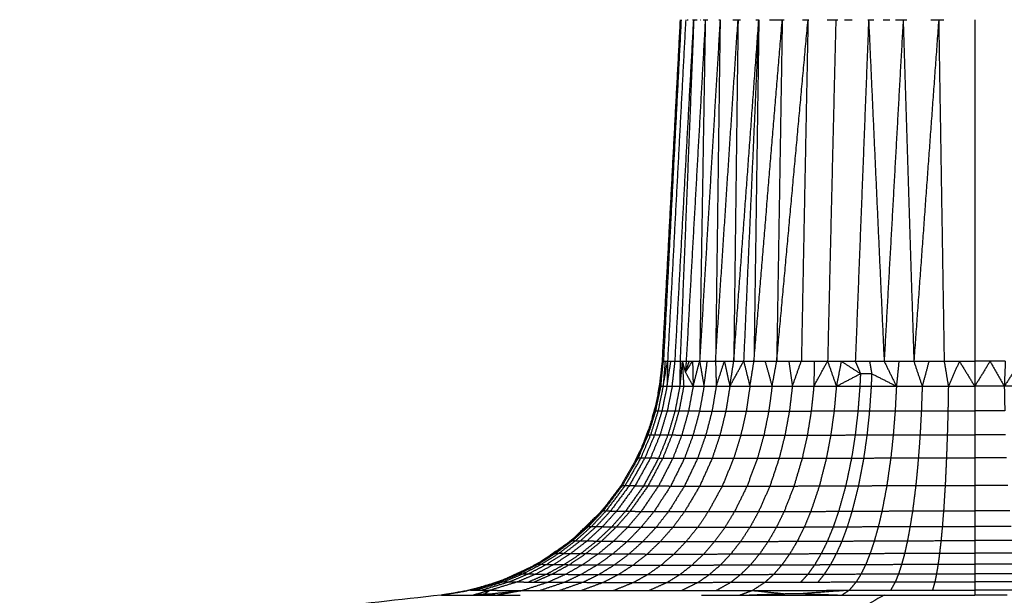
# Model space of a CAD drawing. Header units: millimetres. Extents: x 0 to 78, y 0 to 73.1.
# Tile 5 of 20: x 27.7 to 39.4, y 5.1 to 11.9. Entities that reach past the tile are written whole.
import ezdxf

# ---------------------------------------------------------------- set-up
doc = ezdxf.new("R2010")
doc.units = ezdxf.units.MM
doc.header["$MEASUREMENT"] = 0
doc.layers.add('Make2D$visible$lines', color=7, linetype='Continuous', true_color=0x000000)

msp = doc.modelspace()

# ---------------------------------------------------------------- linework, layer by layer
at = {"layer": 'Make2D$visible$lines'}
for points in [[(35.501, 11.949), (35.394, 9.92), (35.287, 7.891)], [(35.513, 11.949), (35.408, 9.92), (35.303, 7.891)], [(35.567, 11.949), (35.46, 9.92), (35.352, 7.892)], [(35.441, 7.892), (35.552, 9.92), (35.663, 11.949)], [(35.663, 11.949), (35.582, 9.92), (35.501, 7.892)], [(35.51, 11.949), (35.511, 11.949), (35.511, 11.949)], [(35.513, 11.949), (35.513, 11.949), (35.513, 11.949)], [(35.513, 11.949), (35.514, 11.949), (35.514, 11.949)], [(35.8, 11.949), (35.687, 9.921), (35.573, 7.892)], [(35.583, 11.949), (35.585, 11.949), (35.588, 11.949)], [(35.588, 11.949), (35.591, 11.949), (35.595, 11.949)], [(35.65, 11.949), (35.657, 11.949), (35.663, 11.949)], [(35.663, 11.949), (35.684, 11.949), (35.705, 11.949)], [(35.8, 11.949), (35.766, 9.921), (35.733, 7.892)], [(35.976, 11.949), (35.854, 9.921), (35.733, 7.892)], [(35.739, 11.949), (35.74, 11.949), (35.742, 11.949)], [(35.775, 11.949), (35.787, 11.949), (35.8, 11.949)], [(35.8, 11.949), (35.815, 11.949), (35.83, 11.949)], [(35.976, 11.949), (35.949, 9.921), (35.922, 7.892)], [(35.922, 7.892), (36.055, 9.921), (36.189, 11.949)], [(35.96, 11.949), (35.965, 11.949), (35.969, 11.949)], [(35.969, 11.949), (35.973, 11.949), (35.976, 11.949)], [(36.127, 11.949), (36.158, 11.949), (36.189, 11.949)], [(36.189, 11.949), (36.163, 9.921), (36.138, 7.892)], [(36.138, 7.892), (36.287, 9.921), (36.436, 11.949)], [(36.189, 11.949), (36.203, 11.949), (36.217, 11.949)], [(36.436, 11.949), (36.346, 9.921), (36.255, 7.892)], [(36.378, 7.892), (36.546, 9.921), (36.714, 11.949)], [(36.436, 11.949), (36.407, 9.921), (36.378, 7.892)], [(36.4, 11.949), (36.418, 11.949), (36.436, 11.949)], [(36.564, 11.949), (36.592, 11.949), (36.619, 11.949)], [(36.619, 11.949), (36.649, 11.949), (36.678, 11.949)], [(36.714, 11.949), (36.681, 9.921), (36.648, 7.892)], [(36.648, 7.892), (36.834, 9.921), (37.02, 11.949)], [(36.678, 11.949), (36.696, 11.949), (36.714, 11.949)], [(36.714, 11.949), (36.726, 11.949), (36.738, 11.949)], [(37.02, 11.949), (36.98, 9.921), (36.941, 7.892)], [(36.954, 11.949), (36.987, 11.949), (37.02, 11.949)], [(37.026, 11.949), (37.027, 11.949), (37.028, 11.949)], [(37.248, 11.949), (37.299, 11.949), (37.35, 11.949)], [(37.35, 11.949), (37.301, 9.921), (37.253, 7.892)], [(37.35, 11.949), (37.363, 11.949), (37.375, 11.949)], [(37.455, 11.949), (37.468, 11.949), (37.481, 11.949)], [(37.481, 11.949), (37.512, 11.949), (37.543, 11.949)], [(37.74, 11.949), (37.661, 9.921), (37.582, 7.892)], [(37.73, 11.949), (37.735, 11.949), (37.74, 11.949)], [(37.74, 11.949), (37.832, 9.921), (37.924, 7.892)], [(37.74, 11.949), (37.772, 11.949), (37.803, 11.949)], [(37.914, 11.949), (37.941, 11.949), (37.968, 11.949)], [(38.15, 11.949), (38.037, 9.921), (37.924, 7.892)], [(37.968, 11.949), (37.981, 11.949), (37.993, 11.949)], [(38.061, 11.949), (38.106, 11.949), (38.15, 11.949)], [(38.15, 11.949), (38.171, 11.949), (38.192, 11.949)], [(38.15, 11.949), (38.213, 9.92), (38.277, 7.892)], [(38.572, 11.949), (38.424, 9.92), (38.277, 7.892)], [(38.478, 11.949), (38.491, 11.949), (38.504, 11.949)], [(38.504, 11.949), (38.538, 11.949), (38.572, 11.949)], [(38.572, 11.949), (38.604, 9.92), (38.637, 7.892)], [(38.572, 11.949), (38.603, 11.949), (38.634, 11.949)], [(39, 11.949), (39, 10.935), (39, 9.92)], [(39, 9.92), (39, 9.582), (39, 9.244)], [(39, 9.244), (39, 8.568), (39, 7.891)], [(35.257, 7.595), (35.274, 7.743), (35.291, 7.891)], [(35.288, 7.891), (35.274, 7.753), (35.259, 7.615)], [(35.291, 7.891), (35.281, 7.743), (35.27, 7.595)], [(35.27, 7.595), (35.286, 7.743), (35.303, 7.891)], [(35.288, 7.891), (35.29, 7.891), (35.291, 7.891)], [(35.292, 7.891), (35.298, 7.891), (35.303, 7.891)], [(35.323, 7.891), (35.311, 7.743), (35.299, 7.595)], [(35.299, 7.595), (35.326, 7.743), (35.352, 7.891)], [(35.303, 7.891), (35.313, 7.891), (35.323, 7.891)], [(35.323, 7.891), (35.338, 7.891), (35.352, 7.892)], [(35.345, 7.595), (35.368, 7.743), (35.391, 7.891)], [(35.352, 7.891), (35.349, 7.743), (35.345, 7.595)], [(35.352, 7.892), (35.372, 7.892), (35.391, 7.892)], [(35.391, 7.892), (35.416, 7.892), (35.441, 7.892)], [(35.407, 7.595), (35.424, 7.743), (35.441, 7.892)], [(35.441, 7.892), (35.471, 7.892), (35.501, 7.892)], [(35.501, 7.892), (35.499, 7.743), (35.497, 7.594)], [(35.526, 7.892), (35.512, 7.743), (35.497, 7.594)], [(35.501, 7.892), (35.514, 7.892), (35.526, 7.892)], [(35.526, 7.892), (35.531, 7.892), (35.536, 7.892)], [(35.526, 7.892), (35.545, 7.827), (35.563, 7.763)], [(35.526, 7.892), (35.535, 7.743), (35.544, 7.594)], [(35.536, 7.892), (35.545, 7.892), (35.554, 7.892)], [(35.554, 7.892), (35.563, 7.892), (35.573, 7.892)], [(35.563, 7.763), (35.606, 7.827), (35.649, 7.892)], [(35.563, 7.763), (35.587, 7.827), (35.61, 7.892)], [(35.573, 7.891), (35.568, 7.827), (35.563, 7.763)], [(35.573, 7.892), (35.582, 7.892), (35.591, 7.892)], [(35.591, 7.892), (35.601, 7.892), (35.61, 7.892)], [(35.61, 7.892), (35.63, 7.892), (35.649, 7.892)], [(35.649, 7.892), (35.691, 7.892), (35.733, 7.892)], [(35.649, 7.892), (35.652, 7.743), (35.656, 7.594)], [(35.656, 7.594), (35.694, 7.743), (35.732, 7.892)], [(35.733, 7.892), (35.759, 7.743), (35.785, 7.594)], [(35.733, 7.892), (35.778, 7.892), (35.824, 7.892)], [(35.785, 7.594), (35.804, 7.743), (35.824, 7.892)], [(35.824, 7.892), (35.873, 7.892), (35.922, 7.892)], [(35.922, 7.892), (35.926, 7.743), (35.93, 7.594)], [(35.922, 7.892), (35.974, 7.892), (36.027, 7.892)], [(35.93, 7.594), (35.979, 7.743), (36.027, 7.892)], [(36.027, 7.892), (36.082, 7.892), (36.138, 7.892)], [(36.027, 7.892), (36.059, 7.743), (36.092, 7.594)], [(36.092, 7.594), (36.115, 7.743), (36.138, 7.892)], [(36.092, 7.594), (36.174, 7.743), (36.255, 7.892)], [(36.138, 7.892), (36.197, 7.892), (36.255, 7.892)], [(36.255, 7.892), (36.317, 7.892), (36.378, 7.892)], [(36.256, 7.892), (36.293, 7.743), (36.33, 7.594)], [(36.33, 7.594), (36.354, 7.743), (36.378, 7.891)], [(36.378, 7.892), (36.444, 7.892), (36.51, 7.892)], [(36.51, 7.892), (36.579, 7.892), (36.648, 7.892)], [(36.51, 7.891), (36.552, 7.743), (36.593, 7.594)], [(36.593, 7.594), (36.621, 7.743), (36.648, 7.891)], [(36.648, 7.892), (36.72, 7.892), (36.792, 7.892)], [(36.792, 7.892), (36.866, 7.892), (36.941, 7.892)], [(36.792, 7.891), (36.813, 7.743), (36.834, 7.594)], [(36.834, 7.594), (36.887, 7.743), (36.94, 7.892)], [(36.941, 7.892), (37.017, 7.892), (37.094, 7.892)], [(37.089, 7.594), (37.171, 7.743), (37.252, 7.892)], [(37.094, 7.891), (37.092, 7.743), (37.089, 7.594)], [(37.094, 7.892), (37.174, 7.892), (37.253, 7.892)], [(37.253, 7.892), (37.334, 7.892), (37.415, 7.892)], [(37.253, 7.891), (37.305, 7.743), (37.357, 7.594)], [(37.415, 7.891), (37.386, 7.743), (37.357, 7.594)], [(37.415, 7.892), (37.498, 7.892), (37.582, 7.892)], [(37.415, 7.892), (37.529, 7.818), (37.643, 7.745)], [(37.582, 7.892), (37.612, 7.818), (37.643, 7.745)], [(37.582, 7.892), (37.666, 7.892), (37.751, 7.892)], [(37.751, 7.892), (37.838, 7.892), (37.924, 7.892)], [(37.751, 7.891), (37.764, 7.818), (37.776, 7.745)], [(37.924, 7.892), (37.997, 7.743), (38.07, 7.595)], [(37.924, 7.892), (38.012, 7.892), (38.099, 7.892)], [(38.099, 7.891), (38.085, 7.743), (38.07, 7.595)], [(38.099, 7.892), (38.188, 7.892), (38.277, 7.892)], [(38.277, 7.892), (38.367, 7.892), (38.456, 7.892)], [(38.277, 7.891), (38.327, 7.743), (38.376, 7.595)], [(38.456, 7.891), (38.416, 7.743), (38.376, 7.595)], [(38.456, 7.892), (38.546, 7.892), (38.637, 7.892)], [(38.637, 7.892), (38.727, 7.892), (38.818, 7.892)], [(38.637, 7.891), (38.662, 7.743), (38.687, 7.595)], [(38.818, 7.891), (38.753, 7.743), (38.687, 7.595)], [(38.818, 7.892), (38.909, 7.891), (39, 7.891)], [(38.818, 7.891), (38.909, 7.743), (39, 7.595)], [(39, 7.891), (39, 7.743), (39, 7.595)], [(39.182, 7.891), (39.091, 7.891), (39, 7.891)], [(39.182, 7.891), (39.091, 7.743), (39, 7.595)], [(39.363, 7.891), (39.273, 7.891), (39.182, 7.891)], [(39.182, 7.891), (39.267, 7.743), (39.351, 7.595)], [(39.363, 7.891), (39.357, 7.743), (39.351, 7.595)], [(39.544, 7.891), (39.448, 7.743), (39.351, 7.595)], [(35.563, 7.763), (35.609, 7.679), (35.656, 7.594)], [(37.357, 7.594), (37.5, 7.669), (37.643, 7.745)], [(37.643, 7.745), (37.639, 7.669), (37.636, 7.594)], [(37.643, 7.745), (37.709, 7.745), (37.776, 7.745)], [(37.776, 7.745), (37.773, 7.67), (37.77, 7.594)], [(37.776, 7.745), (37.923, 7.67), (38.07, 7.595)], [(35.241, 7.518), (35.25, 7.567), (35.259, 7.615)], [(35.257, 7.595), (35.227, 7.449), (35.197, 7.303)], [(35.27, 7.595), (35.239, 7.449), (35.209, 7.303)], [(35.299, 7.595), (35.269, 7.449), (35.239, 7.303)], [(35.257, 7.595), (35.263, 7.595), (35.27, 7.595)], [(35.27, 7.595), (35.284, 7.595), (35.299, 7.595)], [(35.345, 7.595), (35.315, 7.449), (35.285, 7.303)], [(35.299, 7.595), (35.322, 7.595), (35.345, 7.595)], [(35.345, 7.595), (35.376, 7.595), (35.407, 7.595)], [(35.407, 7.595), (35.378, 7.448), (35.348, 7.302)], [(35.407, 7.595), (35.452, 7.594), (35.497, 7.594)], [(35.497, 7.594), (35.469, 7.448), (35.441, 7.302)], [(35.544, 7.594), (35.516, 7.448), (35.487, 7.301)], [(35.497, 7.594), (35.521, 7.594), (35.544, 7.594)], [(35.544, 7.594), (35.6, 7.594), (35.656, 7.594)], [(35.656, 7.594), (35.628, 7.448), (35.601, 7.301)], [(35.656, 7.594), (35.72, 7.594), (35.785, 7.594)], [(35.785, 7.594), (35.759, 7.447), (35.732, 7.301)], [(35.785, 7.594), (35.858, 7.594), (35.93, 7.594)], [(35.93, 7.594), (35.905, 7.447), (35.88, 7.3)], [(35.93, 7.594), (36.011, 7.594), (36.092, 7.594)], [(36.092, 7.594), (36.068, 7.447), (36.044, 7.3)], [(36.092, 7.594), (36.211, 7.594), (36.33, 7.594)], [(36.33, 7.594), (36.308, 7.447), (36.287, 7.3)], [(36.33, 7.594), (36.462, 7.594), (36.593, 7.594)], [(36.593, 7.594), (36.574, 7.447), (36.554, 7.3)], [(36.593, 7.594), (36.714, 7.594), (36.834, 7.594)], [(36.834, 7.594), (36.816, 7.447), (36.799, 7.3)], [(36.834, 7.594), (36.962, 7.594), (37.089, 7.594)], [(37.089, 7.594), (37.074, 7.447), (37.058, 7.301)], [(37.089, 7.594), (37.223, 7.594), (37.357, 7.594)], [(37.357, 7.594), (37.343, 7.448), (37.33, 7.301)], [(37.357, 7.594), (37.496, 7.594), (37.636, 7.594)], [(37.636, 7.594), (37.624, 7.448), (37.613, 7.301)], [(37.636, 7.594), (37.703, 7.594), (37.77, 7.594)], [(37.77, 7.594), (37.76, 7.448), (37.75, 7.302)], [(37.77, 7.594), (37.92, 7.595), (38.07, 7.595)], [(38.07, 7.595), (38.062, 7.448), (38.055, 7.302)], [(38.07, 7.595), (38.223, 7.595), (38.376, 7.595)], [(38.376, 7.595), (38.371, 7.449), (38.366, 7.303)], [(38.376, 7.595), (38.532, 7.595), (38.687, 7.595)], [(38.687, 7.595), (38.684, 7.449), (38.682, 7.303)], [(38.687, 7.595), (38.843, 7.595), (39, 7.595)], [(39, 7.595), (39, 7.449), (39, 7.303)], [(39.351, 7.595), (39.176, 7.595), (39, 7.595)], [(39.351, 7.595), (39.354, 7.449), (39.357, 7.303)], [(39.7, 7.595), (39.525, 7.595), (39.351, 7.595)], [(35.197, 7.303), (35.152, 7.161), (35.107, 7.019)], [(35.209, 7.303), (35.165, 7.161), (35.12, 7.019)], [(35.239, 7.303), (35.195, 7.161), (35.15, 7.018)], [(35.17, 7.219), (35.188, 7.281), (35.205, 7.344)], [(35.197, 7.303), (35.203, 7.303), (35.209, 7.303)], [(35.285, 7.303), (35.242, 7.16), (35.198, 7.018)], [(35.209, 7.303), (35.224, 7.303), (35.239, 7.303)], [(35.239, 7.303), (35.262, 7.303), (35.285, 7.303)], [(35.348, 7.302), (35.305, 7.16), (35.262, 7.017)], [(35.285, 7.303), (35.317, 7.302), (35.348, 7.302)], [(35.348, 7.302), (35.394, 7.302), (35.441, 7.302)], [(35.441, 7.302), (35.398, 7.159), (35.356, 7.017)], [(35.487, 7.301), (35.446, 7.159), (35.404, 7.016)], [(35.441, 7.302), (35.464, 7.302), (35.487, 7.301)], [(35.487, 7.301), (35.544, 7.301), (35.601, 7.301)], [(35.601, 7.301), (35.561, 7.158), (35.521, 7.015)], [(35.601, 7.301), (35.667, 7.301), (35.732, 7.301)], [(35.732, 7.301), (35.694, 7.158), (35.655, 7.015)], [(35.732, 7.301), (35.806, 7.3), (35.88, 7.3)], [(35.88, 7.3), (35.843, 7.157), (35.806, 7.014)], [(35.88, 7.3), (35.962, 7.3), (36.044, 7.3)], [(36.044, 7.3), (36.009, 7.157), (35.974, 7.014)], [(36.044, 7.3), (36.166, 7.3), (36.287, 7.3)], [(36.287, 7.3), (36.254, 7.157), (36.222, 7.014)], [(36.287, 7.3), (36.42, 7.3), (36.554, 7.3)], [(36.554, 7.3), (36.525, 7.157), (36.496, 7.014)], [(36.554, 7.3), (36.676, 7.3), (36.799, 7.3)], [(36.799, 7.3), (36.772, 7.157), (36.746, 7.014)], [(36.799, 7.3), (36.928, 7.3), (37.058, 7.301)], [(37.058, 7.301), (37.035, 7.158), (37.012, 7.015)], [(37.058, 7.301), (37.194, 7.301), (37.33, 7.301)], [(37.33, 7.301), (37.31, 7.158), (37.29, 7.015)], [(37.33, 7.301), (37.472, 7.301), (37.613, 7.301)], [(37.613, 7.301), (37.597, 7.159), (37.58, 7.016)], [(37.613, 7.301), (37.682, 7.302), (37.75, 7.302)], [(37.75, 7.302), (37.735, 7.159), (37.72, 7.017)], [(37.75, 7.302), (37.902, 7.302), (38.055, 7.302)], [(38.055, 7.302), (38.043, 7.16), (38.032, 7.018)], [(38.055, 7.302), (38.21, 7.303), (38.366, 7.303)], [(38.366, 7.303), (38.358, 7.16), (38.351, 7.018)], [(38.366, 7.303), (38.524, 7.303), (38.682, 7.303)], [(38.682, 7.303), (38.678, 7.161), (38.674, 7.019)], [(38.682, 7.303), (38.841, 7.303), (39, 7.303)], [(39, 7.303), (39, 7.161), (39, 7.019)], [(39.357, 7.303), (39.179, 7.303), (39, 7.303)], [(35.107, 7.019), (35.048, 6.882), (34.99, 6.745)], [(35.12, 7.019), (35.061, 6.882), (35.003, 6.745)], [(35.15, 7.018), (35.092, 6.881), (35.034, 6.745)], [(35.078, 6.952), (35.102, 7.014), (35.125, 7.076)], [(35.198, 7.018), (35.14, 6.881), (35.083, 6.744)], [(35.107, 7.019), (35.114, 7.019), (35.12, 7.019)], [(35.12, 7.019), (35.135, 7.019), (35.15, 7.018)], [(35.262, 7.017), (35.206, 6.88), (35.149, 6.743)], [(35.15, 7.018), (35.174, 7.018), (35.198, 7.018)], [(35.198, 7.018), (35.23, 7.018), (35.262, 7.017)], [(35.356, 7.017), (35.301, 6.879), (35.246, 6.742)], [(35.262, 7.017), (35.309, 7.017), (35.356, 7.017)], [(35.356, 7.017), (35.38, 7.016), (35.404, 7.016)], [(37.58, 7.016), (37.65, 7.016), (37.72, 7.017)], [(37.72, 7.017), (37.701, 6.879), (37.681, 6.742)], [(37.72, 7.017), (37.876, 7.017), (38.032, 7.018)], [(38.032, 7.018), (38.018, 6.88), (38.003, 6.743)], [(38.032, 7.018), (38.192, 7.018), (38.351, 7.018)], [(38.351, 7.018), (38.341, 6.881), (38.331, 6.744)], [(38.351, 7.018), (38.513, 7.019), (38.674, 7.019)], [(38.674, 7.019), (38.669, 6.882), (38.664, 6.745)], [(38.674, 7.019), (38.837, 7.019), (39, 7.019)], [(39, 7.019), (39, 6.882), (39, 6.745)], [(39.365, 7.019), (39.183, 7.019), (39, 7.019)], [(35.404, 7.016), (35.35, 6.879), (35.295, 6.741)], [(35.404, 7.016), (35.462, 7.016), (35.521, 7.015)], [(35.521, 7.015), (35.468, 6.878), (35.415, 6.74)], [(35.521, 7.015), (35.588, 7.015), (35.655, 7.015)], [(35.655, 7.015), (35.604, 6.877), (35.553, 6.74)], [(35.655, 7.015), (35.73, 7.015), (35.806, 7.014)], [(35.806, 7.014), (35.757, 6.877), (35.709, 6.739)], [(35.806, 7.014), (35.89, 7.014), (35.974, 7.014)], [(35.974, 7.014), (35.928, 6.877), (35.882, 6.739)], [(35.974, 7.014), (36.098, 7.014), (36.222, 7.014)], [(36.222, 7.014), (36.18, 6.876), (36.137, 6.739)], [(36.222, 7.014), (36.359, 7.014), (36.496, 7.014)], [(36.496, 7.014), (36.457, 6.876), (36.419, 6.739)], [(36.496, 7.014), (36.621, 7.014), (36.746, 7.014)], [(36.746, 7.014), (36.712, 6.877), (36.677, 6.739)], [(36.746, 7.014), (36.879, 7.015), (37.012, 7.015)], [(37.012, 7.015), (36.981, 6.877), (36.951, 6.74)], [(37.012, 7.015), (37.151, 7.015), (37.29, 7.015)], [(37.29, 7.015), (37.264, 6.878), (37.238, 6.74)], [(37.29, 7.015), (37.435, 7.016), (37.58, 7.016)], [(37.58, 7.016), (37.559, 6.879), (37.537, 6.742)], [(34.969, 6.71), (34.995, 6.763), (35.02, 6.816)], [(34.989, 6.745), (34.895, 6.581), (34.801, 6.417)], [(35.003, 6.745), (34.909, 6.581), (34.815, 6.417)], [(35.034, 6.745), (34.941, 6.58), (34.848, 6.416)], [(35.083, 6.744), (34.991, 6.58), (34.898, 6.415)], [(35.149, 6.743), (35.058, 6.579), (34.967, 6.414)], [(34.99, 6.745), (34.996, 6.745), (35.003, 6.745)], [(35.003, 6.745), (35.018, 6.745), (35.034, 6.745)], [(35.034, 6.745), (35.058, 6.744), (35.083, 6.744)], [(35.246, 6.742), (35.157, 6.577), (35.068, 6.413)], [(35.083, 6.744), (35.116, 6.743), (35.149, 6.743)], [(35.295, 6.741), (35.207, 6.577), (35.12, 6.412)], [(35.149, 6.743), (35.197, 6.743), (35.246, 6.742)], [(35.415, 6.74), (35.33, 6.576), (35.245, 6.411)], [(35.246, 6.742), (35.27, 6.742), (35.295, 6.741)], [(35.295, 6.741), (35.355, 6.741), (35.415, 6.74)], [(35.553, 6.74), (35.471, 6.575), (35.389, 6.41)], [(35.415, 6.74), (35.484, 6.74), (35.553, 6.74)], [(35.553, 6.74), (35.631, 6.739), (35.709, 6.739)], [(35.709, 6.739), (35.631, 6.574), (35.552, 6.409)], [(35.709, 6.739), (35.795, 6.739), (35.882, 6.739)], [(35.882, 6.739), (35.808, 6.574), (35.733, 6.409)], [(35.882, 6.739), (36.009, 6.739), (36.137, 6.739)], [(36.137, 6.739), (36.069, 6.574), (36.001, 6.408)], [(36.137, 6.739), (36.278, 6.739), (36.419, 6.739)], [(36.419, 6.739), (36.358, 6.574), (36.296, 6.409)], [(36.419, 6.739), (36.548, 6.739), (36.677, 6.739)], [(36.677, 6.739), (36.622, 6.574), (36.567, 6.409)], [(36.677, 6.739), (36.814, 6.739), (36.951, 6.74)], [(36.951, 6.74), (36.902, 6.575), (36.854, 6.41)], [(36.951, 6.74), (37.095, 6.74), (37.238, 6.74)], [(37.238, 6.74), (37.196, 6.576), (37.155, 6.411)], [(37.238, 6.74), (37.388, 6.741), (37.537, 6.742)], [(37.537, 6.742), (37.503, 6.577), (37.468, 6.412)], [(37.537, 6.742), (37.609, 6.742), (37.681, 6.742)], [(37.681, 6.742), (37.65, 6.578), (37.619, 6.413)], [(37.681, 6.742), (37.842, 6.743), (38.003, 6.743)], [(38.003, 6.743), (37.979, 6.579), (37.956, 6.415)], [(38.003, 6.743), (38.167, 6.744), (38.331, 6.744)], [(38.331, 6.744), (38.316, 6.58), (38.3, 6.416)], [(38.331, 6.744), (38.498, 6.745), (38.664, 6.745)], [(38.664, 6.745), (38.657, 6.581), (38.649, 6.417)], [(38.664, 6.745), (38.832, 6.745), (39, 6.745)], [(39, 6.745), (39, 6.581), (39, 6.417)], [(39.376, 6.745), (39.188, 6.745), (39, 6.745)], [(34.801, 6.417), (34.687, 6.266), (34.573, 6.115)], [(34.815, 6.417), (34.701, 6.266), (34.587, 6.115)], [(34.848, 6.416), (34.734, 6.265), (34.621, 6.114)], [(34.898, 6.415), (34.786, 6.264), (34.675, 6.113)], [(34.967, 6.414), (34.857, 6.263), (34.747, 6.112)], [(34.801, 6.417), (34.808, 6.417), (34.815, 6.417)], [(34.815, 6.417), (34.831, 6.416), (34.848, 6.416)], [(34.848, 6.416), (34.873, 6.416), (34.898, 6.415)], [(35.068, 6.413), (34.961, 6.262), (34.853, 6.111)], [(34.898, 6.415), (34.933, 6.415), (34.967, 6.414)], [(35.12, 6.412), (35.014, 6.261), (34.907, 6.11)], [(34.967, 6.414), (35.018, 6.413), (35.068, 6.413)], [(35.245, 6.411), (35.142, 6.26), (35.039, 6.108)], [(35.068, 6.413), (35.094, 6.412), (35.12, 6.412)], [(35.12, 6.412), (35.182, 6.411), (35.245, 6.411)], [(35.389, 6.41), (35.29, 6.259), (35.191, 6.107)], [(35.245, 6.411), (35.317, 6.41), (35.389, 6.41)], [(35.552, 6.409), (35.458, 6.258), (35.363, 6.106)], [(35.389, 6.41), (35.471, 6.41), (35.552, 6.409)], [(35.552, 6.409), (35.643, 6.409), (35.733, 6.409)], [(35.733, 6.409), (35.644, 6.257), (35.554, 6.106)], [(35.733, 6.409), (35.867, 6.409), (36.001, 6.408)], [(36.001, 6.408), (35.918, 6.257), (35.836, 6.106)], [(36.001, 6.408), (36.149, 6.408), (36.296, 6.409)], [(36.296, 6.409), (36.222, 6.257), (36.147, 6.106)], [(36.296, 6.409), (36.432, 6.409), (36.567, 6.409)], [(36.567, 6.409), (36.5, 6.258), (36.433, 6.106)], [(36.567, 6.409), (36.71, 6.409), (36.854, 6.41)], [(36.854, 6.41), (36.795, 6.258), (36.736, 6.107)], [(36.854, 6.41), (37.004, 6.41), (37.155, 6.411)], [(37.155, 6.411), (37.104, 6.26), (37.053, 6.108)], [(37.155, 6.411), (37.311, 6.411), (37.468, 6.412)], [(37.468, 6.412), (37.426, 6.261), (37.384, 6.11)], [(37.468, 6.412), (37.543, 6.413), (37.619, 6.413)], [(37.619, 6.413), (37.581, 6.262), (37.543, 6.111)], [(37.619, 6.413), (37.787, 6.414), (37.956, 6.415)], [(37.956, 6.415), (37.927, 6.264), (37.899, 6.113)], [(37.956, 6.415), (38.128, 6.415), (38.3, 6.416)], [(38.3, 6.416), (38.281, 6.265), (38.262, 6.114)], [(38.3, 6.416), (38.474, 6.416), (38.649, 6.417)], [(38.649, 6.416), (38.639, 6.266), (38.63, 6.115)], [(38.649, 6.417), (38.824, 6.417), (39, 6.417)], [(39, 6.417), (39, 6.266), (39, 6.115)], [(39.394, 6.417), (39.197, 6.417), (39, 6.417)], [(34.232, 5.785), (34.39, 5.938), (34.548, 6.092)], [(34.572, 6.115), (34.485, 6.023), (34.398, 5.93)], [(34.587, 6.115), (34.5, 6.023), (34.413, 5.93)], [(34.621, 6.114), (34.535, 6.022), (34.448, 5.929)], [(34.675, 6.113), (34.589, 6.021), (34.504, 5.928)], [(34.537, 6.079), (34.571, 6.118), (34.604, 6.157)], [(34.573, 6.115), (34.58, 6.115), (34.587, 6.115)], [(34.747, 6.112), (34.663, 6.02), (34.579, 5.927)], [(34.587, 6.115), (34.604, 6.115), (34.621, 6.114)], [(34.621, 6.114), (34.648, 6.114), (34.675, 6.113)], [(34.675, 6.113), (34.711, 6.113), (34.747, 6.112)], [(34.853, 6.111), (34.771, 6.018), (34.689, 5.925)], [(34.907, 6.11), (34.826, 6.017), (34.745, 5.925)], [(34.747, 6.112), (34.8, 6.111), (34.853, 6.111)], [(34.853, 6.111), (34.88, 6.11), (34.907, 6.11)], [(35.039, 6.108), (34.96, 6.016), (34.881, 5.923)], [(34.907, 6.11), (34.973, 6.109), (35.039, 6.108)], [(35.039, 6.108), (35.115, 6.108), (35.191, 6.107)], [(35.191, 6.107), (35.115, 6.015), (35.039, 5.922)], [(35.191, 6.107), (35.277, 6.107), (35.363, 6.106)], [(35.363, 6.106), (35.29, 6.014), (35.218, 5.921)], [(35.363, 6.106), (35.458, 6.106), (35.554, 6.106)], [(35.554, 6.106), (35.485, 6.013), (35.416, 5.92)], [(35.554, 6.106), (35.695, 6.106), (35.836, 6.106)], [(35.836, 6.106), (35.773, 6.013), (35.71, 5.92)], [(35.836, 6.106), (35.992, 6.106), (36.147, 6.106)], [(36.147, 6.106), (36.091, 6.013), (36.034, 5.92)], [(36.147, 6.106), (36.29, 6.106), (36.433, 6.106)], [(36.433, 6.106), (36.382, 6.013), (36.331, 5.921)], [(36.433, 6.106), (36.584, 6.107), (36.736, 6.107)], [(36.736, 6.107), (36.691, 6.014), (36.646, 5.922)], [(36.736, 6.107), (36.895, 6.108), (37.053, 6.108)], [(37.053, 6.108), (37.015, 6.016), (36.976, 5.923)], [(37.053, 6.108), (37.219, 6.109), (37.384, 6.11)], [(37.384, 6.11), (37.352, 6.017), (37.32, 5.925)], [(37.384, 6.11), (37.464, 6.11), (37.543, 6.111)], [(37.543, 6.111), (37.514, 6.018), (37.486, 5.926)], [(37.543, 6.111), (37.721, 6.112), (37.899, 6.113)], [(37.899, 6.113), (37.877, 6.02), (37.855, 5.928)], [(37.899, 6.113), (38.08, 6.113), (38.262, 6.114)], [(38.262, 6.114), (38.247, 6.022), (38.232, 5.929)], [(38.262, 6.114), (38.446, 6.115), (38.63, 6.115)], [(38.63, 6.115), (38.622, 6.022), (38.615, 5.93)], [(38.63, 6.115), (38.815, 6.115), (39, 6.115)], [(39, 6.115), (39, 6.023), (39, 5.93)], [(39.416, 6.115), (39.208, 6.115), (39, 6.115)], [(34.537, 6.08), (34.431, 5.973), (34.325, 5.865)], [(34.339, 5.877), (34.394, 5.931), (34.449, 5.985)], [(34.398, 5.93), (34.303, 5.846), (34.208, 5.761)], [(34.413, 5.93), (34.318, 5.846), (34.224, 5.761)], [(34.448, 5.929), (34.354, 5.845), (34.26, 5.76)], [(34.504, 5.928), (34.411, 5.844), (34.318, 5.759)], [(34.579, 5.927), (34.487, 5.842), (34.396, 5.758)], [(34.398, 5.93), (34.406, 5.93), (34.413, 5.93)], [(34.413, 5.93), (34.431, 5.93), (34.448, 5.929)], [(34.448, 5.929), (34.476, 5.929), (34.504, 5.928)], [(34.504, 5.928), (34.541, 5.928), (34.579, 5.927)], [(34.689, 5.925), (34.599, 5.841), (34.51, 5.756)], [(34.745, 5.925), (34.656, 5.84), (34.568, 5.755)], [(34.579, 5.927), (34.634, 5.926), (34.689, 5.925)], [(34.689, 5.925), (34.717, 5.925), (34.745, 5.925)], [(34.881, 5.923), (34.796, 5.838), (34.71, 5.754)], [(34.745, 5.925), (34.813, 5.924), (34.881, 5.923)], [(35.039, 5.922), (34.957, 5.837), (34.874, 5.752)], [(34.881, 5.923), (34.96, 5.922), (35.039, 5.922)], [(35.039, 5.922), (35.129, 5.921), (35.218, 5.921)], [(35.218, 5.921), (35.139, 5.836), (35.06, 5.752)], [(35.218, 5.921), (35.317, 5.921), (35.416, 5.92)], [(35.416, 5.92), (35.342, 5.836), (35.267, 5.751)], [(35.416, 5.92), (35.563, 5.92), (35.71, 5.92)], [(35.71, 5.92), (35.641, 5.835), (35.573, 5.751)], [(35.71, 5.92), (35.872, 5.92), (36.034, 5.92)], [(36.034, 5.92), (35.972, 5.835), (35.91, 5.751)], [(36.034, 5.92), (36.182, 5.92), (36.331, 5.921)], [(36.331, 5.921), (36.275, 5.836), (36.22, 5.751)], [(36.331, 5.921), (36.488, 5.921), (36.646, 5.922)], [(36.646, 5.922), (36.597, 5.837), (36.548, 5.752)], [(36.646, 5.922), (36.811, 5.922), (36.976, 5.923)], [(36.976, 5.923), (36.934, 5.838), (36.892, 5.754)], [(36.976, 5.923), (37.148, 5.924), (37.32, 5.925)], [(37.32, 5.925), (37.285, 5.84), (37.25, 5.755)], [(37.32, 5.925), (37.403, 5.925), (37.486, 5.926)], [(37.486, 5.926), (37.454, 5.841), (37.423, 5.756)], [(37.486, 5.926), (37.67, 5.927), (37.855, 5.928)], [(37.855, 5.928), (37.831, 5.843), (37.808, 5.758)], [(37.855, 5.928), (38.044, 5.928), (38.232, 5.929)], [(38.232, 5.929), (38.217, 5.844), (38.201, 5.76)], [(38.232, 5.929), (38.424, 5.93), (38.615, 5.93)], [(38.615, 5.93), (38.607, 5.845), (38.599, 5.761)], [(38.615, 5.93), (38.807, 5.93), (39, 5.93)], [(39, 5.93), (39, 5.846), (39, 5.761)], [(39.432, 5.93), (39.216, 5.93), (39, 5.93)], [(33.823, 5.498), (34, 5.619), (34.177, 5.74)], [(34.208, 5.761), (34.109, 5.687), (34.009, 5.612)], [(34.224, 5.761), (34.125, 5.687), (34.026, 5.612)], [(34.26, 5.76), (34.162, 5.686), (34.064, 5.611)], [(34.318, 5.759), (34.22, 5.685), (34.123, 5.61)], [(34.245, 5.796), (34.192, 5.753), (34.139, 5.71)], [(34.396, 5.758), (34.3, 5.683), (34.204, 5.609)], [(34.208, 5.761), (34.216, 5.761), (34.224, 5.761)], [(34.224, 5.761), (34.242, 5.761), (34.26, 5.76)], [(34.26, 5.76), (34.289, 5.76), (34.318, 5.759)], [(34.318, 5.759), (34.357, 5.759), (34.396, 5.758)], [(34.51, 5.756), (34.416, 5.682), (34.323, 5.607)], [(34.568, 5.755), (34.476, 5.681), (34.383, 5.607)], [(34.396, 5.758), (34.453, 5.757), (34.51, 5.756)], [(34.51, 5.756), (34.539, 5.756), (34.568, 5.755)], [(34.71, 5.754), (34.62, 5.679), (34.531, 5.605)], [(34.568, 5.755), (34.639, 5.754), (34.71, 5.754)], [(34.874, 5.752), (34.788, 5.678), (34.702, 5.604)], [(34.71, 5.754), (34.792, 5.753), (34.874, 5.752)], [(34.874, 5.752), (34.967, 5.752), (35.06, 5.752)], [(35.06, 5.752), (34.978, 5.677), (34.895, 5.603)], [(35.06, 5.752), (35.164, 5.751), (35.267, 5.751)], [(35.267, 5.751), (35.189, 5.677), (35.111, 5.602)], [(35.267, 5.751), (35.42, 5.751), (35.573, 5.751)], [(35.573, 5.751), (35.501, 5.676), (35.429, 5.602)], [(35.573, 5.751), (35.741, 5.751), (35.91, 5.751)], [(35.91, 5.751), (35.845, 5.676), (35.781, 5.602)], [(35.91, 5.751), (36.065, 5.751), (36.22, 5.751)], [(36.22, 5.751), (36.161, 5.677), (36.103, 5.603)], [(36.22, 5.751), (36.384, 5.752), (36.548, 5.752)], [(36.548, 5.752), (36.496, 5.678), (36.445, 5.604)], [(36.548, 5.752), (36.72, 5.753), (36.892, 5.754)], [(36.892, 5.754), (36.848, 5.679), (36.804, 5.605)], [(36.892, 5.754), (37.071, 5.754), (37.25, 5.755)], [(37.25, 5.755), (37.214, 5.681), (37.177, 5.607)], [(37.25, 5.755), (37.336, 5.756), (37.423, 5.756)], [(37.423, 5.756), (37.39, 5.682), (37.357, 5.608)], [(37.423, 5.756), (37.615, 5.757), (37.808, 5.758)], [(37.808, 5.758), (37.783, 5.684), (37.758, 5.61)], [(37.808, 5.758), (38.004, 5.759), (38.201, 5.76)], [(38.201, 5.76), (38.184, 5.685), (38.168, 5.611)], [(38.201, 5.76), (38.4, 5.76), (38.599, 5.761)], [(38.599, 5.761), (38.591, 5.686), (38.582, 5.612)], [(38.599, 5.761), (38.8, 5.761), (39, 5.761)], [(39, 5.761), (39, 5.687), (39, 5.612)], [(39.45, 5.761), (39.225, 5.761), (39, 5.761)], [(33.831, 5.502), (33.952, 5.581), (34.072, 5.66)], [(34.064, 5.653), (33.998, 5.609), (33.932, 5.564)], [(33.831, 5.502), (33.772, 5.47), (33.713, 5.437)], [(34.009, 5.612), (33.904, 5.547), (33.799, 5.481)], [(34.026, 5.612), (33.921, 5.546), (33.816, 5.481)], [(34.064, 5.611), (33.959, 5.546), (33.855, 5.48)], [(34.123, 5.61), (34.02, 5.545), (33.917, 5.479)], [(34.204, 5.609), (34.103, 5.543), (34.001, 5.478)], [(34.009, 5.612), (34.017, 5.612), (34.026, 5.612)], [(34.026, 5.612), (34.045, 5.612), (34.064, 5.611)], [(34.064, 5.611), (34.093, 5.611), (34.123, 5.61)], [(34.123, 5.61), (34.164, 5.61), (34.204, 5.609)], [(34.323, 5.607), (34.224, 5.542), (34.124, 5.476)], [(34.383, 5.607), (34.285, 5.541), (34.187, 5.475)], [(34.204, 5.609), (34.263, 5.608), (34.323, 5.607)], [(34.323, 5.607), (34.353, 5.607), (34.383, 5.607)], [(34.531, 5.605), (34.436, 5.539), (34.341, 5.474)], [(34.383, 5.607), (34.457, 5.606), (34.531, 5.605)], [(34.702, 5.604), (34.611, 5.538), (34.519, 5.473)], [(34.531, 5.605), (34.616, 5.604), (34.702, 5.604)], [(34.702, 5.604), (34.799, 5.603), (34.895, 5.603)], [(34.895, 5.603), (34.808, 5.537), (34.721, 5.472)], [(34.895, 5.603), (35.003, 5.603), (35.111, 5.602)], [(35.111, 5.602), (35.028, 5.537), (34.945, 5.471)], [(35.111, 5.602), (35.27, 5.602), (35.429, 5.602)], [(35.429, 5.602), (35.353, 5.536), (35.277, 5.471)], [(35.429, 5.602), (35.605, 5.602), (35.781, 5.602)], [(35.781, 5.602), (35.712, 5.537), (35.644, 5.471)], [(35.781, 5.602), (35.942, 5.602), (36.103, 5.603)], [(36.103, 5.603), (36.042, 5.537), (35.98, 5.472)], [(36.103, 5.603), (36.274, 5.603), (36.445, 5.604)], [(36.445, 5.604), (36.391, 5.538), (36.336, 5.472)], [(36.445, 5.604), (36.624, 5.604), (36.804, 5.605)], [(36.804, 5.605), (36.757, 5.539), (36.71, 5.474)], [(36.804, 5.605), (36.99, 5.606), (37.177, 5.607)], [(37.177, 5.607), (37.138, 5.541), (37.1, 5.475)], [(37.177, 5.607), (37.267, 5.607), (37.357, 5.608)], [(37.357, 5.608), (37.322, 5.542), (37.287, 5.476)], [(37.357, 5.608), (37.558, 5.609), (37.758, 5.61)], [(37.758, 5.61), (37.732, 5.544), (37.706, 5.478)], [(37.758, 5.61), (37.963, 5.61), (38.168, 5.611)], [(38.168, 5.611), (38.15, 5.545), (38.132, 5.48)], [(38.168, 5.611), (38.375, 5.612), (38.582, 5.612)], [(38.582, 5.612), (38.574, 5.546), (38.565, 5.481)], [(38.582, 5.612), (38.791, 5.612), (39, 5.612)], [(39, 5.612), (39, 5.547), (39, 5.481)], [(39.469, 5.612), (39.234, 5.612), (39, 5.612)], [(33.37, 5.283), (33.567, 5.374), (33.764, 5.465)], [(33.38, 5.287), (33.506, 5.341), (33.633, 5.395)], [(33.628, 5.393), (33.558, 5.362), (33.489, 5.331)], [(33.798, 5.481), (33.688, 5.424), (33.578, 5.367)], [(33.816, 5.481), (33.705, 5.424), (33.595, 5.367)], [(33.855, 5.48), (33.746, 5.423), (33.636, 5.366)], [(33.917, 5.479), (33.809, 5.422), (33.701, 5.366)], [(34.001, 5.478), (33.895, 5.421), (33.788, 5.364)], [(33.799, 5.481), (33.807, 5.481), (33.816, 5.481)], [(33.816, 5.481), (33.835, 5.48), (33.855, 5.48)], [(33.855, 5.48), (33.886, 5.479), (33.917, 5.479)], [(33.917, 5.479), (33.959, 5.478), (34.001, 5.478)], [(34.124, 5.476), (34.021, 5.419), (33.917, 5.363)], [(34.187, 5.475), (34.085, 5.419), (33.982, 5.362)], [(34.001, 5.478), (34.063, 5.477), (34.124, 5.476)], [(34.124, 5.476), (34.156, 5.476), (34.187, 5.475)], [(34.341, 5.474), (34.242, 5.417), (34.142, 5.361)], [(34.187, 5.475), (34.264, 5.474), (34.341, 5.474)], [(34.519, 5.473), (34.423, 5.416), (34.328, 5.36)], [(34.341, 5.474), (34.43, 5.473), (34.519, 5.473)], [(34.519, 5.473), (34.62, 5.472), (34.721, 5.472)], [(34.721, 5.472), (34.629, 5.415), (34.538, 5.359)], [(34.721, 5.472), (34.833, 5.472), (34.945, 5.471)], [(34.945, 5.471), (34.858, 5.415), (34.771, 5.359)], [(34.945, 5.471), (35.111, 5.471), (35.277, 5.471)], [(35.277, 5.471), (35.197, 5.415), (35.118, 5.358)], [(35.277, 5.471), (35.46, 5.471), (35.644, 5.471)], [(35.644, 5.471), (35.572, 5.415), (35.5, 5.358)], [(35.644, 5.471), (35.812, 5.471), (35.98, 5.472)], [(35.98, 5.472), (35.915, 5.415), (35.851, 5.359)], [(35.98, 5.472), (36.158, 5.472), (36.336, 5.472)], [(36.336, 5.472), (36.279, 5.416), (36.222, 5.36)], [(36.336, 5.472), (36.523, 5.473), (36.71, 5.474)], [(36.71, 5.474), (36.662, 5.417), (36.613, 5.361)], [(36.71, 5.474), (36.905, 5.475), (37.1, 5.475)], [(37.1, 5.475), (37.059, 5.419), (37.019, 5.362)], [(37.1, 5.475), (37.194, 5.476), (37.287, 5.476)], [(37.287, 5.476), (37.251, 5.42), (37.214, 5.363)], [(37.287, 5.476), (37.496, 5.477), (37.706, 5.478)], [(37.706, 5.478), (37.678, 5.421), (37.65, 5.365)], [(37.706, 5.478), (37.919, 5.479), (38.132, 5.48)], [(38.132, 5.48), (38.114, 5.423), (38.095, 5.366)], [(38.132, 5.48), (38.349, 5.48), (38.565, 5.481)], [(38.565, 5.48), (38.555, 5.424), (38.546, 5.367)], [(38.565, 5.481), (38.782, 5.481), (39, 5.481)], [(39, 5.481), (39, 5.424), (39, 5.367)], [(39.488, 5.481), (39.244, 5.481), (39, 5.481)], [(33.347, 5.273), (33.181, 5.223), (33.014, 5.174)], [(33.366, 5.273), (33.199, 5.223), (33.031, 5.173)], [(33.409, 5.272), (33.243, 5.222), (33.076, 5.172)], [(33.476, 5.271), (33.312, 5.222), (33.147, 5.172)], [(33.567, 5.27), (33.405, 5.221), (33.243, 5.171)], [(33.38, 5.287), (33.334, 5.271), (33.289, 5.255)], [(33.348, 5.273), (33.357, 5.273), (33.366, 5.273)], [(33.577, 5.367), (33.463, 5.321), (33.35, 5.274)], [(33.595, 5.367), (33.481, 5.32), (33.366, 5.273)], [(33.366, 5.273), (33.388, 5.272), (33.409, 5.272)], [(33.636, 5.366), (33.523, 5.319), (33.409, 5.272)], [(33.409, 5.272), (33.442, 5.272), (33.476, 5.271)], [(33.701, 5.366), (33.588, 5.318), (33.476, 5.271)], [(33.476, 5.271), (33.521, 5.271), (33.567, 5.27)], [(33.788, 5.364), (33.678, 5.317), (33.567, 5.27)], [(33.567, 5.27), (33.634, 5.27), (33.701, 5.269)], [(33.578, 5.367), (33.587, 5.367), (33.595, 5.367)], [(33.595, 5.367), (33.616, 5.367), (33.636, 5.366)], [(33.935, 5.267), (33.784, 5.218), (33.633, 5.169)], [(33.636, 5.366), (33.669, 5.366), (33.701, 5.366)], [(33.701, 5.366), (33.744, 5.365), (33.788, 5.364)], [(33.917, 5.363), (33.809, 5.316), (33.701, 5.269)], [(33.701, 5.269), (33.735, 5.269), (33.769, 5.268)], [(33.982, 5.362), (33.876, 5.315), (33.769, 5.268)], [(33.769, 5.268), (33.852, 5.268), (33.935, 5.267)], [(33.788, 5.364), (33.852, 5.364), (33.917, 5.363)], [(34.129, 5.266), (33.983, 5.217), (33.838, 5.168)], [(33.917, 5.363), (33.949, 5.363), (33.982, 5.362)], [(34.142, 5.361), (34.039, 5.314), (33.935, 5.267)], [(33.935, 5.267), (34.032, 5.267), (34.129, 5.266)], [(33.982, 5.362), (34.062, 5.362), (34.142, 5.361)], [(34.348, 5.266), (34.209, 5.217), (34.07, 5.168)], [(34.328, 5.36), (34.228, 5.313), (34.129, 5.266)], [(34.129, 5.266), (34.238, 5.266), (34.348, 5.266)], [(34.142, 5.361), (34.235, 5.36), (34.328, 5.36)], [(34.328, 5.36), (34.433, 5.359), (34.538, 5.359)], [(34.591, 5.265), (34.459, 5.216), (34.328, 5.168)], [(34.538, 5.359), (34.443, 5.312), (34.348, 5.266)], [(34.348, 5.266), (34.469, 5.265), (34.591, 5.265)], [(34.538, 5.359), (34.655, 5.359), (34.771, 5.359)], [(34.771, 5.359), (34.681, 5.312), (34.591, 5.265)], [(34.591, 5.265), (34.772, 5.265), (34.952, 5.265)], [(34.952, 5.265), (34.831, 5.216), (34.71, 5.167)], [(34.771, 5.359), (34.945, 5.358), (35.118, 5.358)], [(35.118, 5.358), (35.035, 5.312), (34.952, 5.265)], [(34.952, 5.265), (35.151, 5.265), (35.351, 5.265)], [(35.118, 5.358), (35.309, 5.358), (35.5, 5.358)], [(35.351, 5.265), (35.242, 5.216), (35.133, 5.168)], [(35.5, 5.358), (35.425, 5.312), (35.351, 5.265)], [(35.351, 5.265), (35.534, 5.265), (35.716, 5.265)], [(35.5, 5.358), (35.675, 5.359), (35.851, 5.359)], [(35.716, 5.265), (35.618, 5.217), (35.52, 5.168)], [(35.851, 5.359), (35.784, 5.312), (35.716, 5.265)], [(35.716, 5.265), (35.91, 5.266), (36.104, 5.266)], [(35.851, 5.359), (36.037, 5.359), (36.222, 5.36)], [(36.104, 5.266), (36.018, 5.217), (35.931, 5.168)], [(36.222, 5.36), (36.163, 5.313), (36.104, 5.266)], [(36.104, 5.266), (36.308, 5.267), (36.511, 5.267)], [(36.222, 5.36), (36.418, 5.36), (36.613, 5.361)], [(36.511, 5.267), (36.437, 5.218), (36.362, 5.169)], [(36.613, 5.361), (36.562, 5.314), (36.511, 5.267)], [(36.511, 5.267), (36.723, 5.268), (36.934, 5.268)], [(36.613, 5.361), (36.816, 5.362), (37.019, 5.362)], [(37.019, 5.362), (36.977, 5.315), (36.934, 5.268)], [(36.934, 5.268), (37.036, 5.269), (37.138, 5.269)], [(37.019, 5.362), (37.117, 5.363), (37.214, 5.363)], [(37.214, 5.363), (37.176, 5.316), (37.138, 5.269)], [(37.138, 5.269), (37.366, 5.27), (37.593, 5.271)], [(37.214, 5.363), (37.432, 5.364), (37.65, 5.365)], [(37.593, 5.271), (37.551, 5.221), (37.509, 5.171)], [(37.65, 5.365), (37.622, 5.318), (37.593, 5.271)], [(37.593, 5.271), (37.825, 5.271), (38.057, 5.272)], [(37.65, 5.365), (37.873, 5.366), (38.095, 5.366)], [(38.057, 5.272), (38.029, 5.222), (38.001, 5.172)], [(38.095, 5.366), (38.076, 5.319), (38.057, 5.272)], [(38.057, 5.272), (38.292, 5.272), (38.527, 5.272)], [(38.095, 5.366), (38.321, 5.367), (38.546, 5.367)], [(38.527, 5.272), (38.513, 5.223), (38.499, 5.173)], [(38.546, 5.367), (38.537, 5.32), (38.527, 5.272)], [(38.527, 5.272), (38.764, 5.273), (39, 5.273)], [(38.546, 5.367), (38.773, 5.367), (39, 5.367)], [(39, 5.367), (39, 5.32), (39, 5.273)], [(39.509, 5.367), (39.255, 5.367), (39, 5.367)], [(39, 5.273), (39, 5.223), (39, 5.173)], [(39.531, 5.273), (39.265, 5.273), (39, 5.273)], [(32.666, 5.114), (32.821, 5.14), (32.976, 5.167)], [(33.011, 5.173), (32.857, 5.145), (32.703, 5.118)], [(33.068, 5.19), (33.022, 5.178), (32.976, 5.167)], [(33.012, 5.173), (33.022, 5.173), (33.031, 5.173)], [(33.031, 5.173), (33.054, 5.173), (33.076, 5.172)], [(33.243, 5.171), (33.143, 5.142), (33.043, 5.112)], [(33.076, 5.172), (33.112, 5.172), (33.147, 5.172)], [(33.147, 5.172), (33.195, 5.171), (33.243, 5.171)], [(33.243, 5.171), (33.212, 5.15), (33.18, 5.129)], [(33.243, 5.171), (33.314, 5.171), (33.385, 5.17)], [(33.255, 5.129), (33.444, 5.149), (33.633, 5.169)], [(33.633, 5.169), (33.478, 5.14), (33.323, 5.112)], [(33.385, 5.17), (33.421, 5.17), (33.457, 5.17)], [(33.457, 5.17), (33.545, 5.169), (33.633, 5.169)], [(33.633, 5.169), (33.735, 5.169), (33.838, 5.168)], [(33.838, 5.168), (33.954, 5.168), (34.07, 5.168)], [(34.07, 5.168), (34.199, 5.168), (34.328, 5.168)], [(34.328, 5.168), (34.519, 5.168), (34.71, 5.167)], [(34.71, 5.167), (34.921, 5.167), (35.133, 5.168)], [(35.133, 5.168), (35.326, 5.168), (35.52, 5.168)], [(35.52, 5.168), (35.726, 5.168), (35.931, 5.168)], [(35.931, 5.168), (36.147, 5.169), (36.362, 5.169)], [(36.362, 5.169), (36.286, 5.14), (36.21, 5.112)], [(36.362, 5.169), (36.55, 5.15), (36.738, 5.131)], [(36.37, 5.169), (36.591, 5.169), (36.811, 5.17)], [(36.811, 5.17), (36.919, 5.17), (37.028, 5.17)], [(37.509, 5.171), (37.235, 5.152), (36.962, 5.132)], [(37.028, 5.17), (37.268, 5.171), (37.509, 5.171)], [(37.509, 5.171), (37.466, 5.142), (37.423, 5.113)], [(37.509, 5.171), (37.755, 5.172), (38.001, 5.172)], [(38.001, 5.172), (38.25, 5.172), (38.499, 5.173)], [(38.499, 5.173), (38.749, 5.173), (39, 5.173)], [(39, 5.173), (39, 5.143), (39, 5.114)], [(39.562, 5.173), (39.281, 5.173), (39, 5.173)], [(32.665, 5.114), (20.796, 3.802), (8.927, 2.49)], [(32.666, 5.114), (32.669, 5.114), (32.672, 5.114)], [(32.765, 5.129), (32.717, 5.122), (32.668, 5.114)], [(32.668, 5.114), (32.685, 5.116), (32.702, 5.118)], [(32.672, 5.114), (32.679, 5.114), (32.687, 5.114)], [(32.703, 5.118), (32.695, 5.116), (32.687, 5.114)], [(32.687, 5.114), (32.689, 5.114), (32.691, 5.114)], [(32.691, 5.114), (32.706, 5.114), (32.722, 5.113)], [(32.722, 5.113), (32.728, 5.113), (32.734, 5.113)], [(32.734, 5.113), (32.738, 5.113), (32.742, 5.113)], [(32.742, 5.113), (32.747, 5.113), (32.753, 5.113)], [(32.753, 5.113), (32.756, 5.113), (32.758, 5.113)], [(32.758, 5.113), (32.76, 5.113), (32.761, 5.113)], [(32.763, 5.113), (32.764, 5.113), (32.764, 5.113)], [(32.764, 5.113), (32.766, 5.113), (32.767, 5.113)], [(32.767, 5.113), (32.768, 5.113), (32.769, 5.113)], [(32.769, 5.113), (32.771, 5.113), (32.773, 5.113)], [(32.773, 5.113), (32.778, 5.113), (32.782, 5.113)], [(32.782, 5.113), (32.791, 5.113), (32.8, 5.113)], [(32.8, 5.113), (32.805, 5.113), (32.809, 5.113)], [(32.809, 5.113), (32.824, 5.113), (32.838, 5.113)], [(32.839, 5.113), (32.878, 5.113), (32.917, 5.113)], [(32.917, 5.113), (32.954, 5.113), (32.991, 5.113)], [(32.991, 5.113), (33.017, 5.113), (33.043, 5.112)], [(33.043, 5.112), (33.111, 5.121), (33.18, 5.129)], [(33.043, 5.112), (33.049, 5.112), (33.054, 5.112)], [(33.054, 5.112), (33.062, 5.112), (33.069, 5.112)], [(33.069, 5.112), (33.069, 5.112), (33.07, 5.112)], [(33.07, 5.112), (33.077, 5.112), (33.085, 5.112)], [(33.085, 5.112), (33.11, 5.112), (33.136, 5.112)], [(33.136, 5.112), (33.14, 5.112), (33.144, 5.112)], [(33.144, 5.112), (33.177, 5.112), (33.209, 5.112)], [(33.18, 5.129), (33.217, 5.129), (33.255, 5.129)], [(33.209, 5.112), (33.243, 5.112), (33.278, 5.112)], [(33.255, 5.129), (33.288, 5.12), (33.322, 5.112)], [(37.924, 5.113), (35.593, 3.802), (33.262, 2.49)], [(33.278, 5.112), (33.3, 5.112), (33.322, 5.112)], [(33.323, 5.112), (33.337, 5.112), (33.351, 5.112)], [(33.351, 5.112), (33.39, 5.112), (33.429, 5.112)], [(33.429, 5.112), (33.471, 5.112), (33.512, 5.112)], [(33.512, 5.112), (33.525, 5.112), (33.539, 5.112)], [(33.539, 5.112), (33.569, 5.112), (33.6, 5.112)], [(35.754, 5.112), (35.775, 5.112), (35.797, 5.112)], [(35.797, 5.112), (35.882, 5.112), (35.967, 5.112)], [(35.967, 5.112), (36.018, 5.112), (36.07, 5.112)], [(36.07, 5.112), (36.098, 5.112), (36.126, 5.112)], [(36.126, 5.112), (36.141, 5.112), (36.156, 5.112)], [(36.156, 5.112), (36.163, 5.112), (36.171, 5.112)], [(36.171, 5.112), (36.178, 5.112), (36.186, 5.112)], [(36.186, 5.112), (36.191, 5.112), (36.195, 5.112)], [(36.195, 5.112), (36.2, 5.112), (36.205, 5.112)], [(36.205, 5.112), (36.214, 5.112), (36.224, 5.112)], [(36.224, 5.112), (36.481, 5.122), (36.738, 5.131)], [(36.224, 5.112), (36.243, 5.112), (36.262, 5.112)], [(36.262, 5.112), (36.3, 5.112), (36.338, 5.112)], [(36.338, 5.112), (36.415, 5.112), (36.492, 5.112)], [(36.492, 5.112), (36.57, 5.112), (36.648, 5.112)], [(36.648, 5.112), (36.722, 5.112), (36.795, 5.112)], [(36.738, 5.131), (36.85, 5.132), (36.962, 5.132)], [(36.795, 5.112), (36.8, 5.112), (36.805, 5.112)], [(36.805, 5.112), (36.822, 5.112), (36.838, 5.112)], [(36.838, 5.112), (36.839, 5.112), (36.839, 5.112)], [(36.839, 5.112), (36.855, 5.112), (36.871, 5.112)], [(36.871, 5.112), (36.873, 5.112), (36.875, 5.112)], [(36.875, 5.112), (36.877, 5.112), (36.878, 5.112)], [(36.878, 5.112), (36.896, 5.112), (36.914, 5.112)], [(36.914, 5.112), (36.997, 5.113), (37.081, 5.113)], [(36.962, 5.132), (37.192, 5.122), (37.423, 5.113)], [(37.081, 5.113), (37.185, 5.113), (37.289, 5.113)], [(37.289, 5.113), (37.356, 5.113), (37.423, 5.113)], [(37.423, 5.113), (37.461, 5.113), (37.499, 5.113)], [(37.499, 5.113), (37.605, 5.113), (37.711, 5.113)], [(37.711, 5.113), (37.817, 5.113), (37.924, 5.113)], [(37.924, 5.113), (37.924, 5.113), (37.925, 5.113)], [(37.925, 5.113), (37.926, 5.113), (37.927, 5.113)], [(37.928, 5.113), (37.932, 5.113), (37.936, 5.113)], [(37.936, 5.113), (37.949, 5.113), (37.963, 5.113)], [(37.964, 5.113), (38.015, 5.113), (38.066, 5.113)], [(38.066, 5.113), (38.164, 5.113), (38.263, 5.113)], [(38.263, 5.113), (38.361, 5.114), (38.46, 5.114)], [(38.46, 5.114), (38.536, 5.114), (38.612, 5.114)], [(38.612, 5.114), (38.636, 5.114), (38.66, 5.114)], [(38.66, 5.114), (38.677, 5.114), (38.693, 5.114)], [(38.693, 5.114), (38.777, 5.114), (38.861, 5.114)], [(38.861, 5.114), (38.93, 5.114), (39, 5.114)], [(39.207, 5.114), (39.104, 5.114), (39, 5.114)], [(39.386, 5.114), (39.297, 5.114), (39.207, 5.114)]]:
    msp.add_open_spline(points, degree=2, dxfattribs=at)

doc.saveas('drawing.dxf')
